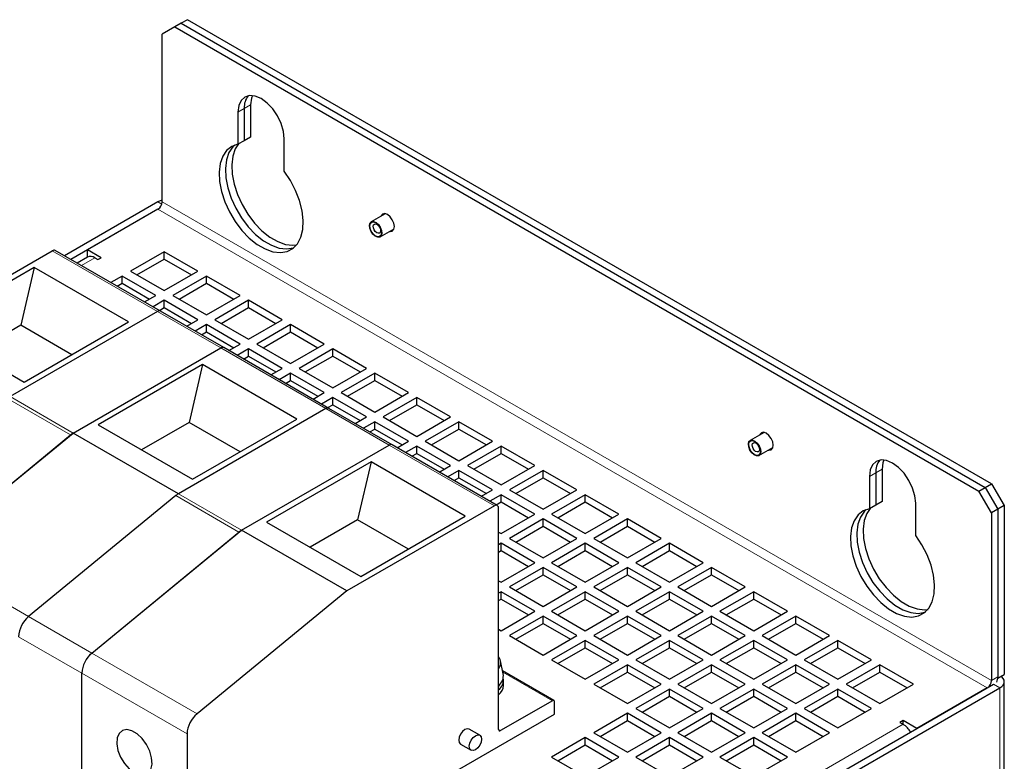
# Model space of a CAD drawing. Header units: millimetres. Extents: x 5 to 418, y 2 to 292.
# Tile 14 of 20: x 272 to 316, y 164 to 198. Entities that reach past the tile are written whole.
import ezdxf

# ---------------------------------------------------------------- set-up
doc = ezdxf.new("R2010")
doc.units = ezdxf.units.MM

msp = doc.modelspace()

# ---------------------------------------------------------------- linework, layer by layer
at = {"color": 7, "linetype": 'Continuous', "lineweight": 25}
for p, q in [((279.5907, 197.7052), (279.3079, 197.5419)), ((315.606, 176.914), (279.5907, 197.7052)), ((279.025, 197.3786), (278.4594, 197.0519)), ((279.3079, 197.5419), (279.025, 197.3786)), ((279.025, 197.3786), (315.0403, 176.5874)), ((279.3079, 197.5419), (315.3232, 176.7507)), ((278.4594, 189.5398), (278.4594, 197.0519)), ((282.1363, 193.7316), (282.1363, 192.284)), ((282.4192, 193.8949), (282.4192, 192.4473)), ((281.8535, 193.5683), (281.8535, 192.1207)), ((282.4192, 192.4473), (282.1363, 192.284)), ((283.9276, 190.9233), (283.9276, 192.3709)), ((282.1363, 192.284), (281.8535, 192.1207)), ((278.2708, 189.5397), (274.0889, 187.1256)), ((278.2708, 189.2132), (274.3718, 186.9623)), ((278.2708, 189.2132), (275.1124, 187.3898)), ((288.4494, 189.0129), (287.8249, 188.6524)), ((288.2182, 187.9711), (288.8427, 188.3316)), ((266.9288, 183.5382), (273.5379, 187.3535)), ((278.3853, 184.6454), (273.6712, 187.3667)), ((275.1091, 187.0691), (274.6479, 186.8029)), ((275.7252, 187.0361), (275.1124, 187.3898)), ((275.1124, 187.071), (275.1124, 187.3898)), ((275.4424, 187.0361), (275.5838, 186.9544)), ((275.5838, 186.9544), (275.7252, 187.0361)), ((278.5536, 187.3082), (277.0451, 186.4374)), ((280.0621, 186.4374), (278.5536, 187.3082)), ((278.5536, 186.9816), (278.5536, 187.3082)), ((272.7271, 186.6024), (268.0526, 183.9039)), ((272.7271, 186.6024), (272.1237, 184.0113)), ((276.9509, 184.1641), (272.7271, 186.6024)), ((277.328, 186.2741), (278.5536, 186.9816)), ((278.5536, 186.9816), (279.7792, 186.2741)), ((276.668, 186.2197), (276.1631, 185.9282)), ((278.1765, 185.3488), (276.668, 186.2197)), ((276.668, 185.893), (276.668, 186.2197)), ((277.0451, 186.4374), (278.5536, 185.5665)), ((278.5536, 185.5665), (280.0621, 186.4374)), ((280.4393, 186.2197), (278.9308, 185.3488)), ((281.9478, 185.3488), (280.4393, 186.2197)), ((280.4393, 185.893), (280.4393, 186.2197)), ((276.446, 185.7649), (276.668, 185.893)), ((276.668, 185.893), (277.8936, 185.1855)), ((279.2137, 185.1855), (280.4393, 185.893)), ((280.4393, 185.893), (281.6649, 185.1855)), ((277.6716, 185.0573), (278.1765, 185.3488)), ((278.9308, 185.3488), (280.4393, 184.478)), ((280.4393, 184.478), (281.9478, 185.3488)), ((278.5536, 185.1311), (278.0487, 184.8396)), ((278.3316, 184.6763), (278.5536, 184.8045)), ((280.0621, 184.2603), (278.5536, 185.1311)), ((278.5536, 184.8045), (278.5536, 185.1311)), ((278.5536, 184.8045), (279.7792, 184.097)), ((282.3249, 185.1311), (280.8164, 184.2603)), ((281.0993, 184.097), (282.3249, 184.8045)), ((283.8334, 184.2603), (282.3249, 185.1311)), ((282.3249, 184.8045), (282.3249, 185.1311)), ((282.3249, 184.8045), (283.5505, 184.097)), ((278.2519, 184.6322), (271.6428, 180.8168)), ((278.2519, 184.6322), (271.6433, 180.8171)), ((281.2137, 183.0125), (278.3853, 184.6454)), ((272.1237, 184.0113), (269.9951, 182.7825)), ((274.405, 182.6944), (272.1237, 184.0113)), ((272.2764, 181.4656), (276.9509, 184.1641)), ((279.5572, 183.9688), (280.0621, 184.2603)), ((280.4393, 184.0426), (279.9343, 183.7511)), ((281.9478, 183.1717), (280.4393, 184.0426)), ((280.4393, 183.716), (280.4393, 184.0426)), ((280.8164, 184.2603), (282.3249, 183.3894)), ((282.3249, 183.3894), (283.8334, 184.2603)), ((284.2105, 184.0426), (282.702, 183.1717)), ((285.719, 183.1717), (284.2105, 184.0426)), ((284.2105, 183.716), (284.2105, 184.0426)), ((268.0526, 183.9039), (272.2764, 181.4656)), ((280.2172, 183.5878), (280.4393, 183.716)), ((280.4393, 183.716), (281.6649, 183.0084)), ((282.9849, 183.0084), (284.2105, 183.716)), ((284.2105, 183.716), (285.4361, 183.0084)), ((281.4428, 182.8803), (281.9478, 183.1717)), ((282.702, 183.1717), (284.2105, 182.3009)), ((284.2105, 182.3009), (285.719, 183.1717)), ((274.4713, 179.184), (281.0804, 182.9993)), ((274.4717, 179.1843), (281.0804, 182.9993)), ((285.9277, 180.2912), (281.2137, 183.0125)), ((282.3249, 182.954), (281.82, 182.6625)), ((282.1028, 182.4992), (282.3249, 182.6274)), ((283.8334, 182.0832), (282.3249, 182.954)), ((282.3249, 182.6274), (282.3249, 182.954)), ((282.3249, 182.6274), (283.5505, 181.9199)), ((286.0961, 182.954), (284.5876, 182.0832)), ((284.8705, 181.9199), (286.0961, 182.6274)), ((287.6046, 182.0832), (286.0961, 182.954)), ((286.0961, 182.6274), (286.0961, 182.954)), ((286.0961, 182.6274), (287.3217, 181.9199)), ((280.2696, 182.2482), (275.5951, 179.5497)), ((280.2696, 182.2482), (279.6662, 179.6571)), ((284.4933, 179.8099), (280.2696, 182.2482)), ((283.3285, 181.7917), (283.8334, 182.0832)), ((284.2105, 181.8655), (283.7056, 181.574)), ((285.719, 180.9946), (284.2105, 181.8655)), ((284.2105, 181.5389), (284.2105, 181.8655)), ((284.5876, 182.0832), (286.0961, 181.2124)), ((286.0961, 181.2124), (287.6046, 182.0832)), ((287.9817, 181.8655), (286.4732, 180.9946)), ((289.4902, 180.9946), (287.9817, 181.8655)), ((287.9817, 181.5389), (287.9817, 181.8655)), ((283.9885, 181.4107), (284.2105, 181.5389)), ((284.2105, 181.5389), (285.4361, 180.8313)), ((286.7561, 180.8313), (287.9817, 181.5389)), ((287.9817, 181.5389), (289.2073, 180.8313)), ((285.2141, 180.7032), (285.719, 180.9946)), ((286.4732, 180.9946), (287.9817, 180.1238)), ((287.9817, 180.1238), (289.4902, 180.9946)), ((286.0961, 180.7769), (285.5912, 180.4855)), ((285.8741, 180.3222), (286.0961, 180.4503)), ((287.6046, 179.9061), (286.0961, 180.7769)), ((286.0961, 180.4503), (286.0961, 180.7769)), ((286.0961, 180.4503), (287.3217, 179.7428)), ((289.8673, 180.7769), (288.3589, 179.9061)), ((288.6417, 179.7428), (289.8673, 180.4503)), ((291.3758, 179.9061), (289.8673, 180.7769)), ((289.8673, 180.4503), (289.8673, 180.7769)), ((289.8673, 180.4503), (291.093, 179.7428)), ((285.7944, 180.278), (279.1853, 176.4626)), ((285.7944, 180.278), (279.1858, 176.4629)), ((288.7562, 178.6584), (285.9277, 180.2912)), ((275.5951, 179.5497), (279.8189, 177.1114)), ((279.6662, 179.6571), (277.5376, 178.4284)), ((281.9474, 178.3402), (279.6662, 179.6571)), ((279.8189, 177.1114), (284.4933, 179.8099)), ((287.0997, 179.6146), (287.6046, 179.9061)), ((287.9817, 179.6884), (287.4768, 179.3969)), ((289.4902, 178.8176), (287.9817, 179.6884)), ((287.9817, 179.3618), (287.9817, 179.6884)), ((288.3589, 179.9061), (289.8673, 179.0353)), ((289.8673, 179.0353), (291.3758, 179.9061)), ((291.753, 179.6884), (290.2445, 178.8176)), ((293.2615, 178.8176), (291.753, 179.6884)), ((291.753, 179.3618), (291.753, 179.6884)), ((267.7634, 173.6797), (274.3541, 179.1021)), ((267.7644, 173.6795), (274.4713, 179.184)), ((279.1853, 176.4626), (274.4713, 179.184)), ((287.7597, 179.2336), (287.9817, 179.3618)), ((287.9817, 179.3618), (289.2073, 178.6543)), ((290.5274, 178.6543), (291.753, 179.3618)), ((291.753, 179.3618), (292.9786, 178.6543)), ((305.4199, 179.216), (304.7955, 178.8555)), ((282.0137, 174.8298), (288.6228, 178.6452)), ((282.0142, 174.8301), (288.6228, 178.6452)), ((293.4702, 175.937), (288.7562, 178.6584)), ((288.9853, 178.5261), (289.4902, 178.8176)), ((290.2445, 178.8176), (291.753, 177.9467)), ((291.753, 177.9467), (293.2615, 178.8176)), ((289.8673, 178.5999), (289.3624, 178.3084)), ((289.6453, 178.1451), (289.8673, 178.2732)), ((291.3758, 177.729), (289.8673, 178.5999)), ((289.8673, 178.2732), (289.8673, 178.5999)), ((289.8673, 178.2732), (291.093, 177.5657)), ((293.6386, 178.5999), (292.1301, 177.729)), ((292.413, 177.5657), (293.6386, 178.2732)), ((295.1471, 177.729), (293.6386, 178.5999)), ((293.6386, 178.2732), (293.6386, 178.5999)), ((293.6386, 178.2732), (294.8642, 177.5657)), ((305.1888, 178.1742), (305.8132, 178.5347)), ((287.812, 177.8941), (283.1376, 175.1956)), ((287.812, 177.8941), (287.2086, 175.303)), ((292.0358, 175.4557), (287.812, 177.8941)), ((290.8709, 177.4375), (291.3758, 177.729)), ((291.753, 177.5113), (291.2481, 177.2198)), ((293.2615, 176.6405), (291.753, 177.5113)), ((291.753, 177.1847), (291.753, 177.5113)), ((292.1301, 177.729), (293.6386, 176.8582)), ((293.6386, 176.8582), (295.1471, 177.729)), ((295.5242, 177.5113), (294.0157, 176.6405)), ((297.0327, 176.6405), (295.5242, 177.5113)), ((295.5242, 177.1847), (295.5242, 177.5113)), ((310.4206, 177.4035), (310.4206, 175.9558)), ((310.7034, 177.5667), (310.7034, 176.1191)), ((291.5309, 177.0565), (291.753, 177.1847)), ((291.753, 177.1847), (292.9786, 176.4772)), ((294.2986, 176.4772), (295.5242, 177.1847)), ((295.5242, 177.1847), (296.7498, 176.4772)), ((310.1377, 177.2402), (310.1377, 175.7925)), ((315.3232, 176.7507), (315.606, 176.914)), ((315.606, 176.914), (316.1717, 175.9342)), ((292.7565, 176.349), (293.2615, 176.6405)), ((293.6386, 176.4228), (293.1337, 176.1313)), ((295.1471, 175.5519), (293.6386, 176.4228)), ((293.6386, 176.0961), (293.6386, 176.4228)), ((294.0157, 176.6405), (295.5242, 175.7696)), ((295.5242, 175.7696), (297.0327, 176.6405)), ((297.4098, 176.4228), (295.9013, 175.5519)), ((298.9183, 175.5519), (297.4098, 176.4228)), ((297.4098, 176.0961), (297.4098, 176.4228)), ((315.0403, 176.5874), (315.3232, 176.7507)), ((315.606, 175.6076), (315.0403, 176.5874)), ((315.3232, 176.7507), (315.8889, 175.7709)), ((279.0682, 176.3807), (272.4775, 170.9583)), ((293.4166, 175.968), (293.6386, 176.0961)), ((293.6386, 176.0961), (294.8642, 175.3886)), ((296.1842, 175.3886), (297.4098, 176.0961)), ((297.4098, 176.0961), (298.6354, 175.3886)), ((310.7034, 176.1191), (310.4206, 175.9558)), ((312.2119, 174.5951), (312.2119, 176.0428)), ((293.3369, 175.9238), (286.7278, 172.1084)), ((293.5254, 165.9076), (293.5254, 175.8149)), ((293.6386, 174.6811), (295.1471, 175.5519)), ((295.9013, 175.5519), (297.4098, 174.6811)), ((297.4098, 174.6811), (298.9183, 175.5519)), ((310.4206, 175.9558), (310.1377, 175.7925)), ((315.8889, 175.7709), (315.606, 175.6076)), ((315.606, 175.6076), (315.606, 168.0954)), ((316.1717, 175.9342), (315.8889, 175.7709)), ((315.8889, 175.7709), (315.8889, 168.2587)), ((315.8889, 175.7709), (315.8889, 168.2043)), ((316.1717, 175.9342), (316.1717, 168.3676)), ((283.1376, 175.1956), (287.3614, 172.7572)), ((287.2086, 175.303), (285.0801, 174.0742)), ((289.4899, 173.986), (287.2086, 175.303)), ((287.3614, 172.7572), (292.0358, 175.4557)), ((295.5242, 175.3342), (294.0157, 174.4634)), ((297.0327, 174.4634), (295.5242, 175.3342)), ((295.5242, 175.0076), (295.5242, 175.3342)), ((299.2954, 175.3342), (297.7869, 174.4634)), ((300.8039, 174.4634), (299.2954, 175.3342)), ((299.2954, 175.0076), (299.2954, 175.3342)), ((275.3059, 169.3255), (281.8966, 174.7479)), ((275.3068, 169.3253), (282.0137, 174.8298)), ((286.7278, 172.1084), (282.0137, 174.8298)), ((293.5254, 174.7464), (293.6386, 174.6811)), ((294.2986, 174.3001), (295.5242, 175.0076)), ((295.5242, 175.0076), (296.7498, 174.3001)), ((298.0698, 174.3001), (299.2954, 175.0076)), ((299.2954, 175.0076), (300.521, 174.3001)), ((293.6386, 174.2457), (293.5254, 174.1804)), ((295.1471, 173.3748), (293.6386, 174.2457)), ((293.6386, 173.9191), (293.6386, 174.2457)), ((294.0157, 174.4634), (295.5242, 173.5925)), ((295.5242, 173.5925), (297.0327, 174.4634)), ((297.4098, 174.2457), (295.9013, 173.3748)), ((298.9183, 173.3748), (297.4098, 174.2457)), ((297.4098, 173.9191), (297.4098, 174.2457)), ((297.7869, 174.4634), (299.2954, 173.5925)), ((299.2954, 173.5925), (300.8039, 174.4634)), ((301.1811, 174.2457), (299.6726, 173.3748)), ((302.6895, 173.3748), (301.1811, 174.2457)), ((301.1811, 173.9191), (301.1811, 174.2457)), ((293.5254, 173.8537), (293.6386, 173.9191)), ((293.6386, 173.9191), (294.8642, 173.2115)), ((296.1842, 173.2115), (297.4098, 173.9191)), ((297.4098, 173.9191), (298.6354, 173.2115)), ((299.9554, 173.2115), (301.1811, 173.9191)), ((301.1811, 173.9191), (302.4067, 173.2115)), ((293.6386, 172.504), (295.1471, 173.3748)), ((295.9013, 173.3748), (297.4098, 172.504)), ((297.4098, 172.504), (298.9183, 173.3748)), ((299.6726, 173.3748), (301.1811, 172.504)), ((301.1811, 172.504), (302.6895, 173.3748)), ((295.5242, 173.1571), (294.0157, 172.2863)), ((297.0327, 172.2863), (295.5242, 173.1571)), ((295.5242, 172.8305), (295.5242, 173.1571)), ((299.2954, 173.1571), (297.7869, 172.2863)), ((300.8039, 172.2863), (299.2954, 173.1571)), ((299.2954, 172.8305), (299.2954, 173.1571)), ((303.0667, 173.1571), (301.5582, 172.2863)), ((304.5752, 172.2863), (303.0667, 173.1571)), ((303.0667, 172.8305), (303.0667, 173.1571)), ((293.5254, 172.5693), (293.6386, 172.504)), ((294.2986, 172.123), (295.5242, 172.8305)), ((295.5242, 172.8305), (296.7498, 172.123)), ((298.0698, 172.123), (299.2954, 172.8305)), ((299.2954, 172.8305), (300.521, 172.123)), ((301.8411, 172.123), (303.0667, 172.8305)), ((303.0667, 172.8305), (304.2923, 172.123)), ((286.7278, 172.1084), (280.0209, 166.604)), ((293.6386, 172.0686), (293.5254, 172.0033)), ((295.1471, 171.1978), (293.6386, 172.0686)), ((293.6386, 171.742), (293.6386, 172.0686)), ((294.0157, 172.2863), (295.5242, 171.4155)), ((295.5242, 171.4155), (297.0327, 172.2863)), ((297.4098, 172.0686), (295.9013, 171.1978)), ((298.9183, 171.1978), (297.4098, 172.0686)), ((297.4098, 171.742), (297.4098, 172.0686)), ((297.7869, 172.2863), (299.2954, 171.4155)), ((299.2954, 171.4155), (300.8039, 172.2863)), ((301.1811, 172.0686), (299.6726, 171.1978)), ((302.6895, 171.1978), (301.1811, 172.0686)), ((301.1811, 171.742), (301.1811, 172.0686)), ((301.5582, 172.2863), (303.0667, 171.4155)), ((303.0667, 171.4155), (304.5752, 172.2863)), ((304.9523, 172.0686), (303.4438, 171.1978)), ((306.4608, 171.1978), (304.9523, 172.0686)), ((304.9523, 171.742), (304.9523, 172.0686)), ((293.5254, 171.6767), (293.6386, 171.742)), ((293.6386, 171.742), (294.8642, 171.0344)), ((296.1842, 171.0344), (297.4098, 171.742)), ((297.4098, 171.742), (298.6354, 171.0344)), ((299.9554, 171.0344), (301.1811, 171.742)), ((301.1811, 171.742), (302.4067, 171.0344)), ((303.7267, 171.0344), (304.9523, 171.742)), ((304.9523, 171.742), (306.1779, 171.0344)), ((293.6386, 170.3269), (295.1471, 171.1978)), ((295.9013, 171.1978), (297.4098, 170.3269)), ((297.4098, 170.3269), (298.9183, 171.1978)), ((299.6726, 171.1978), (301.1811, 170.3269)), ((301.1811, 170.3269), (302.6895, 171.1978)), ((303.4438, 171.1978), (304.9523, 170.3269)), ((304.9523, 170.3269), (306.4608, 171.1978)), ((295.5242, 170.98), (294.0157, 170.1092)), ((297.0327, 170.1092), (295.5242, 170.98)), ((295.5242, 170.6534), (295.5242, 170.98)), ((299.2954, 170.98), (297.7869, 170.1092)), ((300.8039, 170.1092), (299.2954, 170.98)), ((299.2954, 170.6534), (299.2954, 170.98)), ((303.0667, 170.98), (301.5582, 170.1092)), ((304.5752, 170.1092), (303.0667, 170.98)), ((303.0667, 170.6534), (303.0667, 170.98)), ((306.8379, 170.98), (305.3294, 170.1092)), ((308.3464, 170.1092), (306.8379, 170.98)), ((306.8379, 170.6534), (306.8379, 170.98)), ((293.5254, 170.3922), (293.6386, 170.3269)), ((294.2986, 169.9459), (295.5242, 170.6534)), ((295.5242, 170.6534), (296.7498, 169.9459)), ((298.0698, 169.9459), (299.2954, 170.6534)), ((299.2954, 170.6534), (300.521, 169.9459)), ((301.8411, 169.9459), (303.0667, 170.6534)), ((303.0667, 170.6534), (304.2923, 169.9459)), ((305.6123, 169.9459), (306.8379, 170.6534)), ((306.8379, 170.6534), (308.0635, 169.9459)), ((294.0157, 170.1092), (295.5242, 169.2384)), ((295.5242, 169.2384), (297.0327, 170.1092)), ((297.4098, 169.8915), (295.9013, 169.0207)), ((298.9183, 169.0207), (297.4098, 169.8915)), ((297.4098, 169.5649), (297.4098, 169.8915)), ((297.7869, 170.1092), (299.2954, 169.2384)), ((299.2954, 169.2384), (300.8039, 170.1092)), ((301.1811, 169.8915), (299.6726, 169.0207)), ((302.6895, 169.0207), (301.1811, 169.8915)), ((301.1811, 169.5649), (301.1811, 169.8915)), ((301.5582, 170.1092), (303.0667, 169.2384)), ((303.0667, 169.2384), (304.5752, 170.1092)), ((304.9523, 169.8915), (303.4438, 169.0207)), ((306.4608, 169.0207), (304.9523, 169.8915)), ((304.9523, 169.5649), (304.9523, 169.8915)), ((305.3294, 170.1092), (306.8379, 169.2384)), ((306.8379, 169.2384), (308.3464, 170.1092)), ((308.7235, 169.8915), (307.215, 169.0207)), ((310.232, 169.0207), (308.7235, 169.8915)), ((308.7235, 169.5649), (308.7235, 169.8915)), ((296.1842, 168.8574), (297.4098, 169.5649)), ((297.4098, 169.5649), (298.6354, 168.8574)), ((299.9554, 168.8574), (301.1811, 169.5649)), ((301.1811, 169.5649), (302.4067, 168.8574)), ((303.7267, 168.8574), (304.9523, 169.5649)), ((304.9523, 169.5649), (306.1779, 168.8574)), ((307.4979, 168.8574), (308.7235, 169.5649)), ((308.7235, 169.5649), (309.9491, 168.8574)), ((293.7359, 168.3984), (293.609, 168.9814)), ((295.9013, 169.0207), (297.4098, 168.1498)), ((297.4098, 168.1498), (298.9183, 169.0207)), ((299.6726, 169.0207), (301.1811, 168.1498)), ((301.1811, 168.1498), (302.6895, 169.0207)), ((303.4438, 169.0207), (304.9523, 168.1498)), ((304.9523, 168.1498), (306.4608, 169.0207)), ((307.215, 169.0207), (308.7235, 168.1498)), ((308.7235, 168.1498), (310.232, 169.0207)), ((296.0057, 167.1986), (293.7083, 168.5249)), ((299.2954, 168.803), (297.7869, 167.9321)), ((298.0698, 167.7688), (299.2954, 168.4763)), ((300.8039, 167.9321), (299.2954, 168.803)), ((299.2954, 168.4763), (299.2954, 168.803)), ((299.2954, 168.4763), (300.521, 167.7688)), ((303.0667, 168.803), (301.5582, 167.9321)), ((301.8411, 167.7688), (303.0667, 168.4763)), ((304.5752, 167.9321), (303.0667, 168.803)), ((303.0667, 168.4763), (303.0667, 168.803)), ((303.0667, 168.4763), (304.2923, 167.7688)), ((306.8379, 168.803), (305.3294, 167.9321)), ((305.6123, 167.7688), (306.8379, 168.4763)), ((308.3464, 167.9321), (306.8379, 168.803)), ((306.8379, 168.4763), (306.8379, 168.803)), ((306.8379, 168.4763), (308.0635, 167.7688)), ((310.6091, 168.803), (309.1007, 167.9321)), ((309.3835, 167.7688), (310.6091, 168.4763)), ((312.1176, 167.9321), (310.6091, 168.803)), ((310.6091, 168.4763), (310.6091, 168.803)), ((310.6091, 168.4763), (311.8348, 167.7688)), ((274.8578, 160.5737), (274.8578, 168.4279)), ((274.8578, 160.5737), (274.8578, 168.427)), ((293.7463, 167.8778), (293.7463, 168.0955)), ((315.8889, 168.2043), (315.8867, 168.2055)), ((315.8889, 168.2043), (316.1717, 168.3676)), ((316.1784, 120.1372), (316.1784, 168.041)), ((281.3821, 148.1206), (315.7003, 167.9321)), ((281.6649, 147.9573), (315.9832, 167.7688)), ((293.5768, 167.9269), (293.5254, 167.8359)), ((297.7869, 167.9321), (299.2954, 167.0613)), ((299.2954, 167.0613), (300.8039, 167.9321)), ((301.1811, 167.7144), (299.6726, 166.8436)), ((302.6895, 166.8436), (301.1811, 167.7144)), ((301.1811, 167.3878), (301.1811, 167.7144)), ((301.5582, 167.9321), (303.0667, 167.0613)), ((303.0667, 167.0613), (304.5752, 167.9321)), ((304.9523, 167.7144), (303.4438, 166.8436)), ((306.4608, 166.8436), (304.9523, 167.7144)), ((304.9523, 167.3878), (304.9523, 167.7144)), ((305.3294, 167.9321), (306.8379, 167.0613)), ((306.8379, 167.0613), (308.3464, 167.9321)), ((308.7235, 167.7144), (307.215, 166.8436)), ((310.232, 166.8436), (308.7235, 167.7144)), ((308.7235, 167.3878), (308.7235, 167.7144)), ((309.1007, 167.9321), (310.6091, 167.0613)), ((310.6091, 167.0613), (312.1176, 167.9321)), ((315.4175, 167.7688), (312.2591, 165.9455)), ((295.939, 167.192), (293.6197, 165.8531)), ((299.9554, 166.6803), (301.1811, 167.3878)), ((301.1811, 167.3878), (302.4067, 166.6803)), ((303.7267, 166.6803), (304.9523, 167.3878)), ((304.9523, 167.3878), (306.1779, 166.6803)), ((307.4979, 166.6803), (308.7235, 167.3878)), ((308.7235, 167.3878), (309.9491, 166.6803)), ((296.0333, 166.5932), (296.0333, 167.1376)), ((299.6726, 166.8436), (301.1811, 165.9727)), ((301.1811, 165.9727), (302.6895, 166.8436)), ((303.4438, 166.8436), (304.9523, 165.9727)), ((304.9523, 165.9727), (306.4608, 166.8436)), ((307.215, 166.8436), (308.7235, 165.9727)), ((308.7235, 165.9727), (310.232, 166.8436)), ((277.0451, 155.6316), (296.0333, 166.5932)), ((299.2954, 166.6259), (297.7869, 165.755)), ((298.0698, 165.5917), (299.2954, 166.2992)), ((300.8039, 165.755), (299.2954, 166.6259)), ((299.2954, 166.2992), (299.2954, 166.6259)), ((299.2954, 166.2992), (300.521, 165.5917)), ((303.0667, 166.6259), (301.5582, 165.755)), ((301.8411, 165.5917), (303.0667, 166.2992)), ((304.5752, 165.755), (303.0667, 166.6259)), ((303.0667, 166.2992), (303.0667, 166.6259)), ((303.0667, 166.2992), (304.2923, 165.5917)), ((306.8379, 166.6259), (305.3294, 165.755)), ((305.6123, 165.5917), (306.8379, 166.2992)), ((308.3464, 165.755), (306.8379, 166.6259)), ((306.8379, 166.2992), (306.8379, 166.6259)), ((306.8379, 166.2992), (308.0635, 165.5917)), ((311.6462, 166.2993), (311.5048, 166.2177)), ((312.2591, 165.9455), (311.6462, 166.2993)), ((311.6462, 166.136), (311.6462, 166.2993)), ((292.6817, 165.6438), (292.2103, 165.9159)), ((311.5048, 166.2177), (311.6462, 166.136)), ((279.5719, 165.7056), (279.5719, 157.8523)), ((297.4098, 165.5373), (295.9013, 164.6665)), ((298.9183, 164.6665), (297.4098, 165.5373)), ((297.4098, 165.2107), (297.4098, 165.5373)), ((297.7869, 165.755), (299.2954, 164.8842)), ((299.2954, 164.8842), (300.8039, 165.755)), ((301.1811, 165.5373), (299.6726, 164.6665)), ((302.6895, 164.6665), (301.1811, 165.5373)), ((301.1811, 165.2107), (301.1811, 165.5373)), ((301.5582, 165.755), (303.0667, 164.8842)), ((303.0667, 164.8842), (304.5752, 165.755)), ((304.9523, 165.5373), (303.4438, 164.6665)), ((306.4608, 164.6665), (304.9523, 165.5373)), ((304.9523, 165.2107), (304.9523, 165.5373)), ((305.3294, 165.755), (306.8379, 164.8842)), ((306.8379, 164.8842), (308.3464, 165.755)), ((291.8236, 165.2462), (292.295, 164.9741)), ((296.1842, 164.5032), (297.4098, 165.2107)), ((297.4098, 165.2107), (298.6354, 164.5032)), ((299.9554, 164.5032), (301.1811, 165.2107)), ((301.1811, 165.2107), (302.4067, 164.5032)), ((303.7267, 164.5032), (304.9523, 165.2107)), ((304.9523, 165.2107), (306.1779, 164.5032)), ((295.9013, 164.6665), (297.4098, 163.7957)), ((297.4098, 163.7957), (298.9183, 164.6665)), ((299.6726, 164.6665), (301.1811, 163.7957)), ((301.1811, 163.7957), (302.6895, 164.6665)), ((303.4438, 164.6665), (304.9523, 163.7957)), ((304.9523, 163.7957), (306.4608, 164.6665))]:
    msp.add_line(p, q, dxfattribs=at)
at = {"color": 7, "linetype": 'Continuous', "lineweight": 18}
for p, q in [((282.1363, 193.7316), (281.8535, 193.5683)), ((282.4192, 193.8949), (282.1363, 193.7316)), ((278.4427, 189.4405), (278.2708, 189.5397)), ((278.2708, 189.2132), (315.4175, 167.7688)), ((315.606, 168.0954), (278.4594, 189.5398)), ((273.5379, 187.3535), (278.2519, 184.6322)), ((275.4424, 187.0361), (274.8432, 186.6902)), ((281.0804, 182.9993), (278.2519, 184.6322)), ((281.0804, 182.9993), (285.7944, 180.278)), ((274.3541, 179.1021), (271.5257, 180.7349)), ((271.6433, 180.8171), (274.4717, 179.1843)), ((288.6228, 178.6452), (285.7944, 180.278)), ((288.6228, 178.6452), (293.3369, 175.9238)), ((310.4206, 177.4035), (310.1377, 177.2402)), ((310.7034, 177.5667), (310.4206, 177.4035)), ((279.1858, 176.4629), (282.0142, 174.8301)), ((281.8966, 174.7479), (279.0682, 176.3807)), ((272.4778, 170.9585), (267.7644, 173.6795)), ((272.4775, 170.9583), (275.3059, 169.3255)), ((272.0294, 170.0607), (274.8578, 168.4279)), ((280.0209, 166.604), (275.3068, 169.3253)), ((293.7196, 168.4733), (295.939, 167.192)), ((274.8578, 168.427), (279.5719, 165.7056)), ((315.606, 168.0954), (315.8889, 168.2587)), ((315.7003, 167.9321), (315.9832, 167.7688)), ((315.9832, 167.7688), (315.9832, 119.8651)), ((285.2476, 150.8964), (311.6462, 166.136)), ((293.6197, 165.8531), (293.5254, 165.9075))]:
    msp.add_line(p, q, dxfattribs=at)
at = {"color": 7, "linetype": 'Continuous', "lineweight": 25, "flags": 128}
for points in [[(283.9276, 192.3709), (283.8923, 192.7013), (283.7887, 193.05), (283.6239, 193.3931), (283.4091, 193.7074), (283.159, 193.9715), (282.8906, 194.1672), (282.6221, 194.2814), (282.372, 194.3061), (282.1572, 194.2398), (281.9924, 194.0869), (281.8888, 193.8579), (281.8535, 193.5683)], [(282.4969, 194.3049), (282.4545, 194.1845), (282.4192, 193.8949)], [(281.8535, 192.1207), (281.5753, 192.023), (281.3442, 191.8423), (281.1686, 191.5849), (281.0547, 191.26), (281.0065, 190.8794), (281.0258, 190.4567), (281.112, 190.007), (281.2619, 189.5464), (281.4701, 189.0915), (281.7292, 188.6584), (282.03, 188.2628), (282.3616, 187.9189), (282.7121, 187.6388), (283.069, 187.4328), (283.4196, 187.3081), (283.7511, 187.2692), (284.0519, 187.3176), (284.311, 187.4514), (284.5192, 187.666), (284.6691, 187.9535), (284.7553, 188.3038), (284.7746, 188.7041), (284.7265, 189.1403), (284.6125, 189.5967), (284.4369, 190.0569), (284.2058, 190.5045), (283.9276, 190.9233)], [(281.7063, 192.0816), (281.6271, 192.0055), (281.4514, 191.7481), (281.3375, 191.4233), (281.2893, 191.0427), (281.3087, 190.62), (281.3948, 190.1703), (281.5447, 189.7097), (281.753, 189.2547), (282.0121, 188.8217), (282.3128, 188.4261), (282.6444, 188.0821), (282.9949, 187.8021), (283.3519, 187.5961), (283.7024, 187.4714), (284.034, 187.4325), (284.3347, 187.4809), (284.3577, 187.4887)], [(281.7063, 192.0816), (281.6271, 192.0055), (281.4514, 191.7481), (281.3375, 191.4233), (281.2893, 191.0427), (281.3087, 190.62), (281.3948, 190.1703), (281.5447, 189.7097), (281.753, 189.2547), (282.0121, 188.8217), (282.3128, 188.4261), (282.6444, 188.0821), (282.9949, 187.8021), (283.3519, 187.5961), (283.7024, 187.4714), (284.034, 187.4325), (284.3347, 187.4809), (284.3577, 187.4887)], [(281.8816, 192.1369), (281.7343, 191.9114), (281.6203, 191.5866), (281.5722, 191.206), (281.5915, 190.7833), (281.6777, 190.3336), (281.8276, 189.873), (282.0358, 189.418), (282.2949, 188.985), (282.5957, 188.5894), (282.9273, 188.2454), (283.2778, 187.9654), (283.6347, 187.7594), (283.9852, 187.6347), (284.3168, 187.5958), (284.4763, 187.6099)], [(278.4594, 189.6161), (278.3718, 189.5876), (278.2708, 189.5397)], [(288.6455, 188.2177), (288.6665, 188.2146), (288.7674, 188.2342), (288.8349, 188.3119), (288.8585, 188.4357), (288.8349, 188.5868), (288.7674, 188.7423), (288.6665, 188.8785), (288.5474, 188.9746), (288.4284, 189.016), (288.3274, 188.9963), (288.26, 188.9187), (288.2522, 188.899)], [(288.0383, 188.6227), (288.1433, 188.5303), (288.2297, 188.4046), (288.2845, 188.2648), (288.2992, 188.1322), (288.2717, 188.0268), (288.2061, 187.9649), (288.1124, 187.9557), (288.0049, 188.0008), (287.8999, 188.0932), (287.8134, 188.2188), (287.7587, 188.3586), (287.744, 188.4913), (287.7715, 188.5966), (287.8371, 188.6586), (287.9308, 188.6677), (288.0383, 188.6227)], [(288.0374, 188.6057), (288.1366, 188.5184), (288.2184, 188.3996), (288.2701, 188.2674), (288.2841, 188.1419), (288.258, 188.0424), (288.196, 187.9838), (288.1074, 187.9751), (288.0058, 188.0177), (287.9065, 188.1051), (287.8248, 188.2239), (287.773, 188.3561), (287.7591, 188.4815), (287.7851, 188.5811), (287.8471, 188.6397), (287.9357, 188.6483), (288.0374, 188.6057)], [(288.0881, 188.5288), (288.1503, 188.474), (288.2016, 188.3995), (288.2341, 188.3166), (288.2428, 188.2379), (288.2265, 188.1754), (288.1876, 188.1386), (288.132, 188.1332), (288.0682, 188.1599), (288.006, 188.2147), (287.9547, 188.2893), (287.9222, 188.3722), (287.9135, 188.4509), (287.9298, 188.5134), (287.9687, 188.5501), (288.0243, 188.5556), (288.0881, 188.5288)], [(305.616, 178.4208), (305.637, 178.4177), (305.738, 178.4373), (305.8054, 178.515), (305.8291, 178.6388), (305.8054, 178.7899), (305.738, 178.9454), (305.637, 179.0816), (305.518, 179.1777), (305.3989, 179.2191), (305.298, 179.1994), (305.2305, 179.1218), (305.2227, 179.1021)], [(305.0089, 178.8258), (305.1138, 178.7334), (305.2003, 178.6077), (305.255, 178.4679), (305.2698, 178.3353), (305.2422, 178.2299), (305.1766, 178.168), (305.0829, 178.1588), (304.9754, 178.2039), (304.8705, 178.2963), (304.784, 178.4219), (304.7292, 178.5617), (304.7145, 178.6944), (304.742, 178.7997), (304.8076, 178.8617), (304.9013, 178.8708), (305.0089, 178.8258)], [(305.0079, 178.8088), (305.1072, 178.7215), (305.1889, 178.6027), (305.2407, 178.4705), (305.2546, 178.345), (305.2286, 178.2455), (305.1666, 178.1869), (305.078, 178.1782), (304.9763, 178.2208), (304.8771, 178.3082), (304.7954, 178.427), (304.7436, 178.5592), (304.7296, 178.6846), (304.7557, 178.7842), (304.8177, 178.8428), (304.9063, 178.8514), (305.0079, 178.8088)], [(305.0586, 178.7319), (305.1209, 178.6771), (305.1722, 178.6026), (305.2047, 178.5197), (305.2134, 178.441), (305.1971, 178.3785), (305.1582, 178.3417), (305.1026, 178.3363), (305.0388, 178.363), (304.9765, 178.4178), (304.9252, 178.4924), (304.8928, 178.5753), (304.884, 178.654), (304.9003, 178.7165), (304.9393, 178.7532), (304.9948, 178.7587), (305.0586, 178.7319)], [(312.2119, 176.0428), (312.1766, 176.3731), (312.073, 176.7218), (311.9082, 177.065), (311.6934, 177.3793), (311.4432, 177.6433), (311.1748, 177.8391), (310.9064, 177.9532), (310.6563, 177.978), (310.4415, 177.9117), (310.2767, 177.7588), (310.1731, 177.5297), (310.1377, 177.2402)], [(310.7811, 177.9767), (310.7388, 177.8563), (310.7034, 177.5667)], [(310.1377, 175.7925), (309.8596, 175.6949), (309.6285, 175.5141), (309.4529, 175.2567), (309.3389, 174.9319), (309.2908, 174.5513), (309.3101, 174.1286), (309.3963, 173.6788), (309.5461, 173.2183), (309.7544, 172.7633), (310.0135, 172.3303), (310.3143, 171.9347), (310.6458, 171.5907), (310.9964, 171.3107), (311.3533, 171.1046), (311.7038, 170.9799), (312.0354, 170.9411), (312.3361, 170.9894), (312.5953, 171.1233), (312.8035, 171.3378), (312.9534, 171.6253), (313.0396, 171.9756), (313.0589, 172.376), (313.0107, 172.8122), (312.8968, 173.2686), (312.7211, 173.7288), (312.4901, 174.1763), (312.2119, 174.5951)], [(309.9905, 175.7534), (309.9114, 175.6774), (309.7357, 175.42), (309.6218, 175.0952), (309.5736, 174.7146), (309.5929, 174.2918), (309.6791, 173.8421), (309.829, 173.3815), (310.0372, 172.9266), (310.2964, 172.4935), (310.5971, 172.098), (310.9287, 171.754), (311.2792, 171.474), (311.6361, 171.2679), (311.9867, 171.1432), (312.3182, 171.1044), (312.619, 171.1527), (312.642, 171.1605)], [(309.9905, 175.7534), (309.9114, 175.6774), (309.7357, 175.42), (309.6218, 175.0952), (309.5736, 174.7146), (309.5929, 174.2918), (309.6791, 173.8421), (309.829, 173.3815), (310.0372, 172.9266), (310.2964, 172.4935), (310.5971, 172.098), (310.9287, 171.754), (311.2792, 171.474), (311.6361, 171.2679), (311.9867, 171.1432), (312.3182, 171.1044), (312.619, 171.1527), (312.642, 171.1605)], [(310.1659, 175.8088), (310.0186, 175.5833), (309.9046, 175.2584), (309.8564, 174.8778), (309.8758, 174.4551), (309.9619, 174.0054), (310.1118, 173.5448), (310.3201, 173.0899), (310.5792, 172.6568), (310.8799, 172.2612), (311.2115, 171.9173), (311.5621, 171.6372), (311.919, 171.4312), (312.2695, 171.3065), (312.6011, 171.2676), (312.7606, 171.2817)], [(315.9832, 167.7688), (316.0661, 167.8272), (316.1277, 167.8937), (316.1656, 167.9659), (316.1784, 168.041), (316.1656, 168.1161), (316.1277, 168.1883), (316.0661, 168.2548), (316.0279, 168.2845)], [(277.2148, 163.9598), (277.4483, 163.8657), (277.661, 163.8612), (277.834, 163.9467), (277.9521, 164.1147), (278.0046, 164.3501), (277.987, 164.6321), (277.9007, 164.9357), (277.7535, 165.2338), (277.5585, 165.4999), (277.3329, 165.7105), (277.0968, 165.8468), (276.8712, 165.8967), (276.6762, 165.8557), (276.529, 165.7276), (276.4427, 165.5236), (276.4251, 165.2619), (276.4776, 164.9658), (276.5957, 164.6616), (276.7687, 164.3763), (276.9814, 164.1352), (277.2148, 163.9598)], [(292.017, 165.8968), (291.9123, 165.8124), (291.8236, 165.6927), (291.7643, 165.5561), (291.7435, 165.4232), (291.7643, 165.3144), (291.8236, 165.2462), (291.8236, 165.2462)], [(292.2103, 165.9159), (292.1216, 165.9332), (292.017, 165.8968)], [(292.4884, 165.6247), (292.593, 165.661), (292.6817, 165.6438), (292.741, 165.5756), (292.7618, 165.4668), (292.741, 165.3339), (292.6817, 165.1973), (292.593, 165.0776), (292.4884, 164.9932), (292.3837, 164.9568), (292.295, 164.9741), (292.2358, 165.0423), (292.2149, 165.1511), (292.2358, 165.2839), (292.295, 165.4206), (292.3837, 165.5402), (292.4884, 165.6247)]]:
    msp.add_lwpolyline(points, dxfattribs=at)
at = {"color": 7, "linetype": 'Continuous', "lineweight": 25}
for centre, radius, start, end in [((282.944, 193.7907), 0.8098, 141.24392, 184.18197), ((278.05, 189.5584), 0.4098, 302.60548, 357.39452), ((273.616, 187.2445), 0.1341, 65.69288, 125.61758), ((275.2471, 186.7635), 0.3353, 54.38242, 114.30712), ((278.3301, 184.5231), 0.1341, 65.69288, 125.61758), ((281.1585, 182.8903), 0.1341, 65.69288, 125.61758), ((285.8725, 180.1689), 0.1341, 65.69288, 125.61758), ((274.9114, 178.4297), 0.8733, 120.22845, 129.65233), ((288.701, 178.5361), 0.1341, 65.69288, 125.61758), ((311.2283, 177.4625), 0.8098, 141.24392, 184.18197), ((279.6254, 175.7084), 0.8733, 120.22845, 129.65233), ((293.4105, 175.8336), 0.1165, 350.78596, 129.20329), ((282.4539, 174.0755), 0.8733, 120.22845, 129.65233), ((273.2807, 169.9967), 1.253, 129.87255, 177.07291), ((276.1091, 168.3639), 1.253, 129.87255, 177.07291), ((276.1091, 168.363), 1.2529, 129.81596, 177.07377), ((293.1816, 168.8947), 0.4359, 322.07744, 37.92256), ((293.1911, 168.3161), 0.551, 307.36391, 8.59058), ((293.1922, 168.1082), 0.5495, 307.33284, 9.50421), ((315.1966, 168.1141), 0.4098, 302.60548, 357.39452), ((315.0418, 168.2739), 0.8472, 342.43707, 358.97327), ((293.1457, 167.9208), 0.6021, 309.10021, 355.9069), ((295.9758, 167.1469), 0.0582, 350.78596, 129.20329), ((280.8231, 165.6416), 1.2529, 129.81596, 177.07377), ((293.5829, 165.8982), 0.0582, 170.78596, 309.20329), ((311.1372, 165.32), 0.9617, 28.8568, 58.04537)]:
    msp.add_arc(centre, radius, start, end, dxfattribs=at)

doc.saveas('drawing.dxf')
